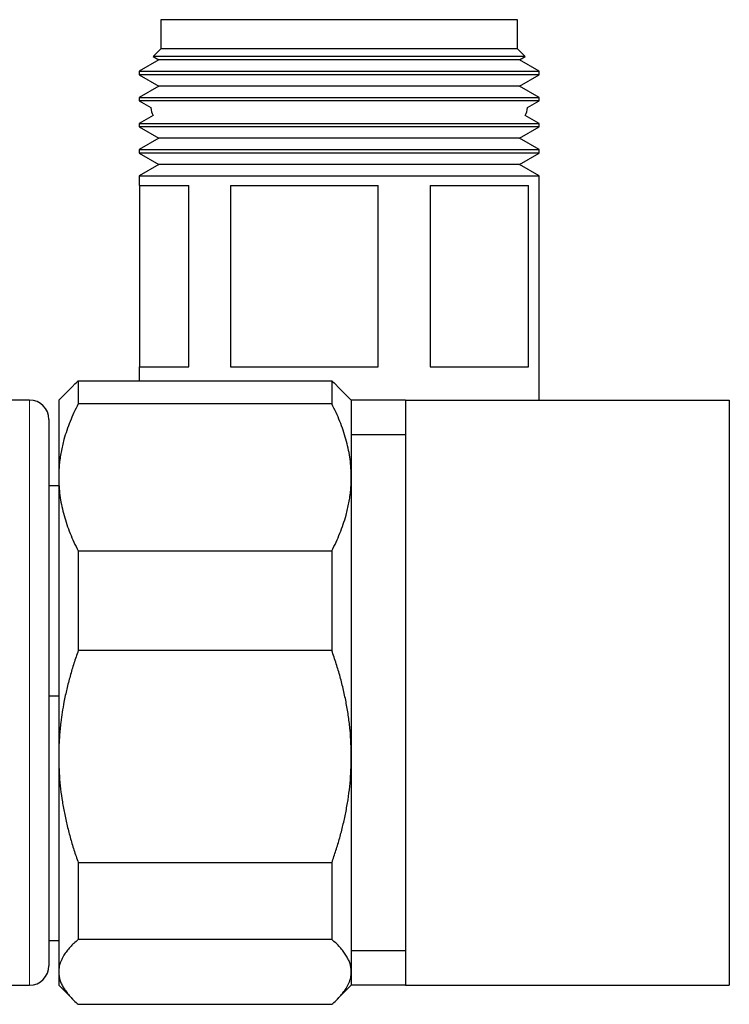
# Model space of a CAD drawing. Header units: millimetres. Extents: x 8 to 830, y 12 to 1725.
# Tile 128 of 256: x 178 to 215, y 938 to 989. Entities that reach past the tile are written whole.
import ezdxf

# ---------------------------------------------------------------- set-up
doc = ezdxf.new("R2010")
doc.units = ezdxf.units.MM

msp = doc.modelspace()

# ---------------------------------------------------------------- linework, layer by layer
at = {"color": 7, "linetype": 'Continuous', "lineweight": 30}
for p, q in [((185.698, 988.887), (185.698, 987.387)), ((203.998, 988.887), (185.698, 988.887)), ((203.998, 987.387), (203.998, 988.887)), ((185.698, 987.387), (185.308, 986.997)), ((203.998, 987.387), (185.698, 987.387)), ((204.388, 986.997), (203.998, 987.387)), ((185.308, 986.997), (185.604, 986.826)), ((188.608, 986.997), (185.308, 986.997)), ((204.388, 986.997), (188.608, 986.997)), ((204.091, 986.826), (204.388, 986.997)), ((185.604, 986.826), (184.598, 986.245)), ((204.091, 986.826), (185.604, 986.826)), ((205.098, 986.245), (204.091, 986.826)), ((184.598, 986.245), (184.598, 986.067)), ((184.598, 986.245), (205.098, 986.245)), ((184.598, 986.067), (185.604, 985.486)), ((188.144, 986.067), (184.598, 986.067)), ((205.098, 986.067), (188.144, 986.067)), ((204.091, 985.486), (205.098, 986.067)), ((205.098, 986.067), (205.098, 986.245)), ((185.604, 985.486), (184.598, 984.905)), ((204.091, 985.486), (185.604, 985.486)), ((205.098, 984.905), (204.091, 985.486)), ((184.598, 984.905), (184.598, 984.727)), ((184.598, 984.905), (205.098, 984.905)), ((205.098, 984.727), (205.098, 984.905)), ((184.598, 984.727), (185.198, 984.381)), ((188.144, 984.727), (184.598, 984.727)), ((205.098, 984.727), (188.144, 984.727)), ((204.498, 984.381), (205.098, 984.727)), ((185.311, 983.977), (184.598, 983.565)), ((205.098, 983.565), (204.384, 983.977)), ((184.598, 983.565), (184.598, 983.387)), ((184.598, 983.565), (205.098, 983.565)), ((184.598, 983.387), (185.604, 982.806)), ((188.144, 983.387), (184.598, 983.387)), ((205.098, 983.387), (188.144, 983.387)), ((204.091, 982.806), (205.098, 983.387)), ((205.098, 983.387), (205.098, 983.565)), ((185.604, 982.806), (184.598, 982.225)), ((204.091, 982.806), (185.604, 982.806)), ((205.098, 982.225), (204.091, 982.806)), ((184.598, 982.225), (184.598, 982.047)), ((184.598, 982.225), (205.098, 982.225)), ((184.598, 982.047), (185.604, 981.466)), ((188.144, 982.047), (184.598, 982.047)), ((205.098, 982.047), (188.144, 982.047)), ((204.091, 981.466), (205.098, 982.047)), ((205.098, 982.047), (205.098, 982.225)), ((185.604, 981.466), (184.598, 980.885)), ((204.091, 981.466), (185.604, 981.466)), ((205.098, 980.885), (204.091, 981.466)), ((184.598, 980.885), (184.598, 980.387)), ((184.598, 980.885), (205.098, 980.885)), ((205.098, 980.387), (205.098, 980.885)), ((184.598, 980.387), (187.137, 980.387)), ((184.611, 980.387), (184.611, 971.087)), ((187.137, 971.087), (187.137, 980.387)), ((189.28, 980.387), (196.84, 980.387)), ((189.28, 980.387), (189.28, 971.087)), ((196.84, 971.087), (196.84, 980.387)), ((199.517, 980.387), (204.551, 980.387)), ((199.517, 980.387), (199.517, 971.087)), ((204.551, 971.087), (204.551, 980.387)), ((205.085, 980.387), (205.098, 980.387)), ((205.085, 980.387), (205.085, 971.087)), ((184.598, 971.087), (184.598, 970.365)), ((184.598, 971.087), (187.137, 971.087)), ((189.28, 971.087), (196.84, 971.087)), ((199.517, 971.087), (204.551, 971.087)), ((205.085, 971.087), (205.098, 971.087)), ((205.098, 969.387), (205.098, 971.087)), ((181.471, 970.365), (181.471, 969.194)), ((181.471, 970.365), (194.471, 970.365)), ((194.471, 970.365), (194.471, 969.194)), ((181.189, 970.105), (180.471, 969.387)), ((195.471, 969.387), (194.753, 970.105)), ((178.971, 969.387), (175.805, 969.387)), ((180.471, 969.387), (180.471, 965.423)), ((194.471, 969.194), (181.471, 969.194)), ((198.248, 969.387), (195.471, 969.387)), ((195.471, 969.387), (195.471, 965.423)), ((198.248, 969.387), (198.248, 939.387)), ((198.248, 969.387), (214.848, 969.387)), ((214.848, 969.387), (214.848, 939.387)), ((179.971, 968.387), (179.971, 940.387)), ((198.248, 967.608), (195.471, 967.608)), ((180.471, 965.423), (180.471, 951.107)), ((195.471, 965.423), (195.471, 951.107)), ((180.471, 964.987), (179.971, 964.987)), ((181.471, 961.652), (181.471, 956.54)), ((181.471, 961.652), (194.471, 961.652)), ((194.471, 961.652), (194.471, 956.54)), ((194.471, 956.54), (181.471, 956.54)), ((180.471, 954.213), (179.971, 954.213)), ((180.471, 951.107), (180.471, 940.071)), ((195.471, 951.107), (195.471, 940.071)), ((181.471, 945.674), (194.471, 945.674)), ((181.471, 945.674), (181.471, 941.733)), ((194.471, 945.674), (194.471, 941.733)), ((179.971, 941.687), (180.471, 941.687)), ((194.471, 941.733), (181.471, 941.733)), ((195.471, 941.167), (198.248, 941.167)), ((180.471, 940.071), (180.471, 939.387)), ((195.471, 940.071), (195.471, 939.387)), ((175.804, 939.387), (178.971, 939.387)), ((180.471, 939.387), (181.189, 938.669)), ((194.753, 938.669), (195.471, 939.387)), ((198.248, 939.387), (195.471, 939.387)), ((198.248, 939.387), (214.848, 939.387)), ((181.471, 938.409), (194.471, 938.409))]:
    msp.add_line(p, q, dxfattribs=at)
at = {"color": 8, "linetype": 'Continuous', "lineweight": 0}
msp.add_line((178.971, 939.387), (178.971, 969.387), dxfattribs=at)
at = {"color": 7, "linetype": 'Continuous', "lineweight": 30}
for centre, radius, start, end in [((185.998, 984.387), 0.8, 180.4766, 210.859), ((203.698, 984.387), 0.8, 329.141, 359.5234), ((178.971, 968.387), 1, 0, 90), ((178.971, 940.387), 1, 270, 0)]:
    msp.add_arc(centre, radius, start, end, dxfattribs=at)
for points, knots in [([(181.19, 970.104), (181.211, 970.125), (181.295, 970.213), (181.395, 970.3), (181.471, 970.365)], [0, 0, 0, 0, 0.2420304, 1, 1, 1, 1]), ([(194.471, 970.365), (194.547, 970.3), (194.647, 970.213), (194.731, 970.125), (194.751, 970.104)], [0, 0, 0, 0, 0.7592981, 1, 1, 1, 1]), ([(181.471, 969.194), (181.396, 969.044), (181.247, 968.745), (181.052, 968.29), (180.881, 967.829), (180.752, 967.413), (180.658, 967.044), (180.591, 966.723), (180.537, 966.4), (180.499, 966.076), (180.475, 965.749), (180.472, 965.532), (180.471, 965.423)], [0, 0, 0, 0, 0.12297, 0.245936, 0.369572, 0.493204, 0.577305, 0.661424, 0.745522, 0.830342, 0.915182, 1, 1, 1, 1]), ([(195.471, 965.423), (195.471, 965.467), (195.469, 965.663), (195.45, 966.011), (195.397, 966.467), (195.313, 966.923), (195.2, 967.38), (195.058, 967.836), (194.888, 968.293), (194.694, 968.746), (194.545, 969.045), (194.471, 969.194)], [0, 0, 0, 0, 0.034085, 0.152699, 0.271315, 0.390844, 0.510376, 0.632431, 0.75449, 0.877243, 1, 1, 1, 1]), ([(180.471, 965.423), (180.471, 965.379), (180.472, 965.183), (180.491, 964.835), (180.545, 964.379), (180.629, 963.923), (180.742, 963.466), (180.884, 963.009), (181.054, 962.553), (181.248, 962.1), (181.396, 961.801), (181.471, 961.652)], [0, 0, 0, 0, 0.034085, 0.152699, 0.271315, 0.390844, 0.510376, 0.632431, 0.75449, 0.877243, 1, 1, 1, 1]), ([(194.471, 961.652), (194.545, 961.801), (194.694, 962.1), (194.889, 962.556), (195.061, 963.017), (195.189, 963.433), (195.283, 963.802), (195.351, 964.123), (195.404, 964.445), (195.442, 964.77), (195.466, 965.096), (195.469, 965.314), (195.471, 965.423)], [0, 0, 0, 0, 0.1229698, 0.2459361, 0.3695722, 0.4932044, 0.5773052, 0.6614238, 0.7455224, 0.8303416, 0.9151818, 1, 1, 1, 1]), ([(181.471, 956.54), (181.396, 956.324), (181.247, 955.894), (181.052, 955.237), (180.881, 954.573), (180.748, 953.955), (180.648, 953.384), (180.583, 952.922), (180.539, 952.515), (180.508, 952.164), (180.487, 951.813), (180.473, 951.46), (180.472, 951.224), (180.471, 951.107)], [0, 0, 0, 0, 0.122895, 0.245935, 0.369472, 0.493202, 0.587781, 0.682359, 0.745704, 0.809049, 0.872669, 0.936289, 1, 1, 1, 1]), ([(195.471, 951.107), (195.468, 951.333), (195.461, 951.787), (195.411, 952.467), (195.331, 953.147), (195.219, 953.829), (195.075, 954.511), (194.902, 955.193), (194.702, 955.871), (194.548, 956.317), (194.471, 956.54)], [0, 0, 0, 0, 0.122488, 0.245238, 0.368757, 0.492521, 0.618889, 0.745475, 0.872652, 1, 1, 1, 1]), ([(180.471, 951.107), (180.471, 951.049), (180.472, 950.771), (180.49, 950.273), (180.544, 949.614), (180.627, 948.955), (180.74, 948.295), (180.882, 947.635), (181.053, 946.975), (181.247, 946.321), (181.396, 945.889), (181.471, 945.674)], [0, 0, 0, 0, 0.031426, 0.150353, 0.269282, 0.389133, 0.508986, 0.631385, 0.753788, 0.876892, 1, 1, 1, 1]), ([(194.471, 945.674), (194.543, 945.883), (194.688, 946.3), (194.878, 946.936), (195.046, 947.58), (195.189, 948.234), (195.306, 948.897), (195.394, 949.571), (195.45, 950.25), (195.469, 950.763), (195.471, 951.049), (195.471, 951.107)], [0, 0, 0, 0, 0.119246, 0.238489, 0.358338, 0.478183, 0.600299, 0.722411, 0.845493, 0.968574, 1, 1, 1, 1]), ([(181.471, 941.733), (181.396, 941.667), (181.247, 941.535), (181.052, 941.335), (180.881, 941.131), (180.752, 940.948), (180.658, 940.785), (180.591, 940.644), (180.537, 940.502), (180.499, 940.359), (180.475, 940.215), (180.472, 940.119), (180.471, 940.071)], [0, 0, 0, 0, 0.1229698, 0.2459361, 0.3695722, 0.4932044, 0.5773052, 0.6614238, 0.7455224, 0.8303416, 0.9151818, 1, 1, 1, 1]), ([(195.471, 940.071), (195.471, 940.09), (195.469, 940.177), (195.45, 940.33), (195.397, 940.531), (195.313, 940.732), (195.2, 940.933), (195.058, 941.135), (194.888, 941.336), (194.694, 941.536), (194.545, 941.667), (194.471, 941.733)], [0, 0, 0, 0, 0.034085, 0.152699, 0.271315, 0.390844, 0.510376, 0.632431, 0.75449, 0.877243, 1, 1, 1, 1]), ([(180.471, 940.071), (180.471, 940.052), (180.472, 939.965), (180.491, 939.812), (180.545, 939.611), (180.629, 939.41), (180.742, 939.209), (180.884, 939.007), (181.054, 938.806), (181.248, 938.606), (181.396, 938.475), (181.471, 938.409)], [0, 0, 0, 0, 0.034085, 0.152699, 0.271315, 0.390844, 0.510376, 0.632431, 0.75449, 0.877243, 1, 1, 1, 1]), ([(194.471, 938.409), (194.545, 938.475), (194.694, 938.607), (194.889, 938.808), (195.061, 939.011), (195.189, 939.194), (195.283, 939.357), (195.351, 939.498), (195.404, 939.64), (195.442, 939.783), (195.466, 939.927), (195.469, 940.023), (195.471, 940.071)], [0, 0, 0, 0, 0.12297, 0.245936, 0.369572, 0.493204, 0.577305, 0.661424, 0.745522, 0.830342, 0.915182, 1, 1, 1, 1])]:
    msp.add_open_spline(points, degree=3, knots=knots, dxfattribs=at)

doc.saveas('drawing.dxf')
